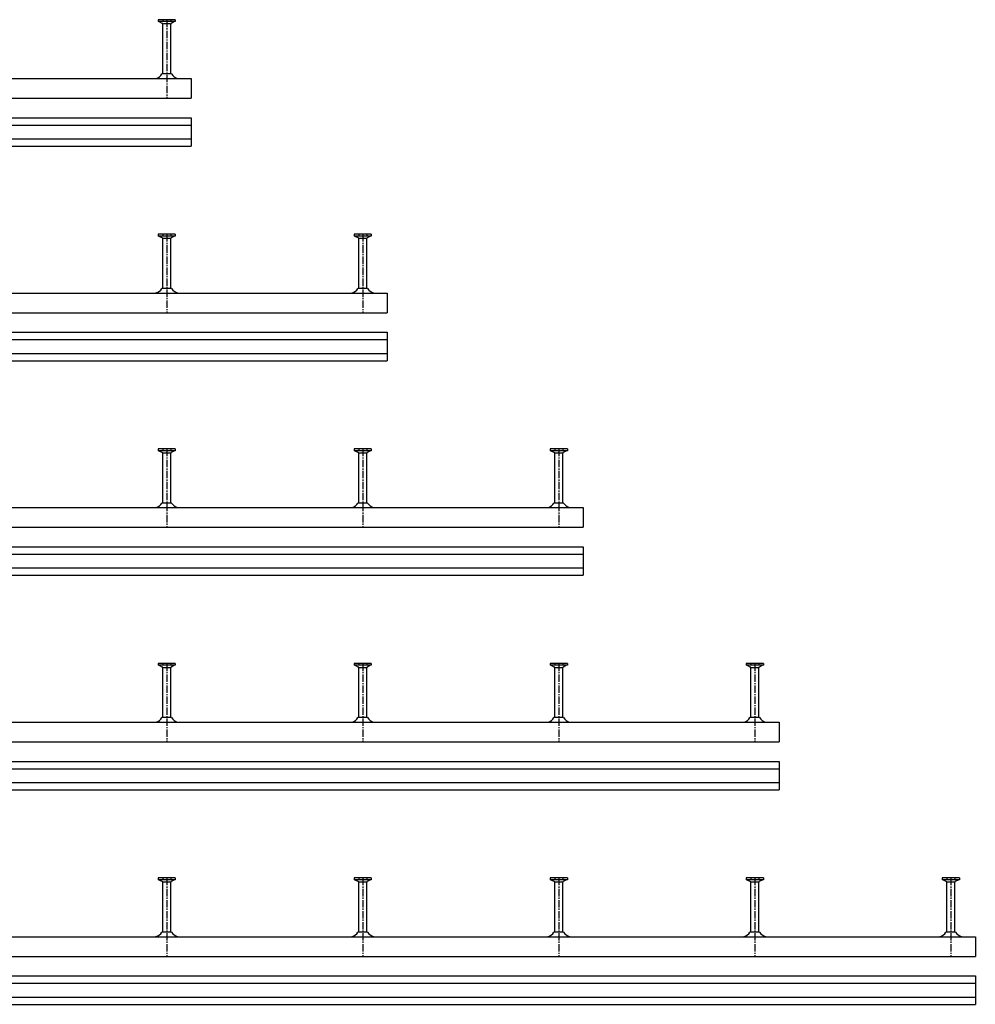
# Model space of a CAD drawing. Header units: millimetres. Extents: x -218 to 5901, y -4888 to 2743.
# Tile 22 of 25: x 1306 to 2281, y -946 to 59. Entities that reach past the tile are written whole.
import ezdxf

# ---------------------------------------------------------------- set-up
doc = ezdxf.new("R2010")
doc.units = ezdxf.units.MM
doc.header["$LTSCALE"] = 10
doc.linetypes.add('MITTE2', pattern=[1.125, 0.75, -0.125, 0.125, -0.125])
doc.layers.add('HALFEN', color=2, linetype='CONTINUOUS')

msp = doc.modelspace()

# ---------------------------------------------------------------- linework, layer by layer
at = {"layer": 'HALFEN'}
for p, q in [((1465, 59.2), (1447.5, 59.2)), ((1447.5, 59.2), (1447.5, 57.3)), ((1465, 57.3), (1447.5, 57.3)), ((1448.3, 57.3), (1451.8, 55.5)), ((1452.2, 59.2), (1452.2, 57.6)), ((1452.3, 3.9), (1452.3, 54.8)), ((1452.8, 55.2), (1459.7, 55.2)), ((1460.3, 59.2), (1460.3, 57.6)), ((1460.3, 3.9), (1460.3, 54.8)), ((1464.3, 57.3), (1460.7, 55.5)), ((1465, 59.2), (1465, 57.3)), ((1461.2, 3.9), (1451.3, 3.9)), ((-168.7, -0.8), (1481.3, -0.8)), ((1481.3, -0.8), (1481.3, -20.8)), ((-168.7, -20.8), (1481.3, -20.8)), ((-168.7, -40.8), (1481.3, -40.8)), ((-168.7, -48.3), (1481.3, -48.3)), ((1481.3, -40.8), (1481.3, -69.8)), ((-168.7, -62.3), (1481.3, -62.3)), ((-168.7, -69.8), (1481.3, -69.8)), ((1447.5, -159.8), (1447.5, -161.7)), ((1465, -159.8), (1447.5, -159.8)), ((1452.2, -159.8), (1452.2, -161.4)), ((1460.3, -159.8), (1460.3, -161.4)), ((1465, -159.8), (1465, -161.7)), ((1665, -159.8), (1647.5, -159.8)), ((1647.5, -159.8), (1647.5, -161.7)), ((1652.2, -159.8), (1652.2, -161.4)), ((1660.3, -159.8), (1660.3, -161.4)), ((1665, -159.8), (1665, -161.7)), ((1465, -161.7), (1447.5, -161.7)), ((1448.3, -161.7), (1451.8, -163.5)), ((1452.3, -215.1), (1452.3, -164.2)), ((1452.8, -163.8), (1459.7, -163.8)), ((1460.3, -215.1), (1460.3, -164.2)), ((1464.3, -161.7), (1460.7, -163.5)), ((1665, -161.7), (1647.5, -161.7)), ((1648.3, -161.7), (1651.8, -163.5)), ((1652.3, -215.1), (1652.3, -164.2)), ((1652.8, -163.8), (1659.7, -163.8)), ((1660.3, -215.1), (1660.3, -164.2)), ((1664.3, -161.7), (1660.7, -163.5)), ((-168.7, -219.8), (1681.3, -219.8)), ((1461.2, -215.1), (1451.3, -215.1)), ((1661.2, -215.1), (1651.3, -215.1)), ((1681.3, -219.8), (1681.3, -239.8)), ((-168.7, -239.8), (1681.3, -239.8)), ((-168.7, -259.8), (1681.3, -259.8)), ((1681.3, -259.8), (1681.3, -288.8)), ((-168.7, -267.3), (1681.3, -267.3)), ((-168.7, -281.3), (1681.3, -281.3)), ((-168.7, -288.8), (1681.3, -288.8)), ((1465, -378.8), (1447.5, -378.8)), ((1447.5, -378.8), (1447.5, -380.7)), ((1465, -380.7), (1447.5, -380.7)), ((1448.3, -380.7), (1451.8, -382.5)), ((1452.2, -378.8), (1452.2, -380.4)), ((1460.3, -378.8), (1460.3, -380.4)), ((1464.3, -380.7), (1460.7, -382.5)), ((1465, -378.8), (1465, -380.7)), ((1665, -378.8), (1647.5, -378.8)), ((1647.5, -378.8), (1647.5, -380.7)), ((1665, -380.7), (1647.5, -380.7)), ((1648.3, -380.7), (1651.8, -382.5)), ((1652.2, -378.8), (1652.2, -380.4)), ((1660.3, -378.8), (1660.3, -380.4)), ((1664.3, -380.7), (1660.7, -382.5)), ((1665, -378.8), (1665, -380.7)), ((1865, -378.8), (1847.5, -378.8)), ((1847.5, -378.8), (1847.5, -380.7)), ((1865, -380.7), (1847.5, -380.7)), ((1848.3, -380.7), (1851.8, -382.5)), ((1852.2, -378.8), (1852.2, -380.4)), ((1860.3, -378.8), (1860.3, -380.4)), ((1864.3, -380.7), (1860.7, -382.5)), ((1865, -378.8), (1865, -380.7)), ((1452.3, -434.1), (1452.3, -383.2)), ((1452.8, -382.8), (1459.7, -382.8)), ((1460.3, -434.1), (1460.3, -383.2)), ((1652.3, -434.1), (1652.3, -383.2)), ((1652.8, -382.8), (1659.7, -382.8)), ((1660.3, -434.1), (1660.3, -383.2)), ((1852.3, -434.1), (1852.3, -383.2)), ((1852.8, -382.8), (1859.7, -382.8)), ((1860.3, -434.1), (1860.3, -383.2)), ((-168.7, -438.8), (1881.3, -438.8)), ((1461.2, -434.1), (1451.3, -434.1)), ((1661.2, -434.1), (1651.3, -434.1)), ((1861.2, -434.1), (1851.3, -434.1)), ((1881.3, -438.8), (1881.3, -458.8)), ((-168.7, -458.8), (1881.3, -458.8)), ((-168.7, -478.8), (1881.3, -478.8)), ((1881.3, -478.8), (1881.3, -507.8)), ((-168.7, -486.3), (1881.3, -486.3)), ((-168.7, -500.3), (1881.3, -500.3)), ((-168.7, -507.8), (1881.3, -507.8)), ((1465, -597.8), (1447.5, -597.8)), ((1447.5, -597.8), (1447.5, -599.7)), ((1465, -599.7), (1447.5, -599.7)), ((1448.3, -599.7), (1451.8, -601.5)), ((1452.2, -597.8), (1452.2, -599.4)), ((1452.3, -653.1), (1452.3, -602.2)), ((1452.8, -601.8), (1459.7, -601.8)), ((1460.3, -597.8), (1460.3, -599.4)), ((1460.3, -653.1), (1460.3, -602.2)), ((1464.3, -599.7), (1460.7, -601.5)), ((1465, -597.8), (1465, -599.7)), ((1665, -597.8), (1647.5, -597.8)), ((1647.5, -597.8), (1647.5, -599.7)), ((1665, -599.7), (1647.5, -599.7)), ((1648.3, -599.7), (1651.8, -601.5)), ((1652.2, -597.8), (1652.2, -599.4)), ((1652.3, -653.1), (1652.3, -602.2)), ((1652.8, -601.8), (1659.7, -601.8)), ((1660.3, -597.8), (1660.3, -599.4)), ((1660.3, -653.1), (1660.3, -602.2)), ((1664.3, -599.7), (1660.7, -601.5)), ((1665, -597.8), (1665, -599.7)), ((1865, -597.8), (1847.5, -597.8)), ((1847.5, -597.8), (1847.5, -599.7)), ((1865, -599.7), (1847.5, -599.7)), ((1848.3, -599.7), (1851.8, -601.5)), ((1852.2, -597.8), (1852.2, -599.4)), ((1852.3, -653.1), (1852.3, -602.2)), ((1852.8, -601.8), (1859.7, -601.8)), ((1860.3, -597.8), (1860.3, -599.4)), ((1860.3, -653.1), (1860.3, -602.2)), ((1864.3, -599.7), (1860.7, -601.5)), ((1865, -597.8), (1865, -599.7)), ((2065, -597.8), (2047.5, -597.8)), ((2047.5, -597.8), (2047.5, -599.7)), ((2065, -599.7), (2047.5, -599.7)), ((2048.3, -599.7), (2051.8, -601.5)), ((2052.2, -597.8), (2052.2, -599.4)), ((2052.3, -653.1), (2052.3, -602.2)), ((2052.8, -601.8), (2059.7, -601.8)), ((2060.3, -597.8), (2060.3, -599.4)), ((2060.3, -653.1), (2060.3, -602.2)), ((2064.3, -599.7), (2060.7, -601.5)), ((2065, -597.8), (2065, -599.7)), ((1461.2, -653.1), (1451.3, -653.1)), ((1661.2, -653.1), (1651.3, -653.1)), ((1861.2, -653.1), (1851.3, -653.1)), ((2061.2, -653.1), (2051.3, -653.1)), ((-168.7, -657.8), (2081.3, -657.8)), ((2081.3, -657.8), (2081.3, -677.8)), ((-168.7, -677.8), (2081.3, -677.8)), ((-168.7, -697.8), (2081.3, -697.8)), ((2081.3, -697.8), (2081.3, -726.8)), ((-168.7, -705.3), (2081.3, -705.3)), ((-168.7, -719.3), (2081.3, -719.3)), ((-168.7, -726.8), (2081.3, -726.8)), ((1447.5, -816.8), (1447.5, -818.7)), ((1465, -816.8), (1447.5, -816.8)), ((1465, -818.7), (1447.5, -818.7)), ((1448.3, -818.7), (1451.8, -820.5)), ((1452.2, -816.8), (1452.2, -818.4)), ((1452.3, -872.1), (1452.3, -821.2)), ((1452.8, -820.8), (1459.7, -820.8)), ((1460.3, -816.8), (1460.3, -818.4)), ((1460.3, -872.1), (1460.3, -821.2)), ((1464.3, -818.7), (1460.7, -820.5)), ((1465, -816.8), (1465, -818.7)), ((1647.5, -816.8), (1647.5, -818.7)), ((1665, -816.8), (1647.5, -816.8)), ((1665, -818.7), (1647.5, -818.7)), ((1648.3, -818.7), (1651.8, -820.5)), ((1652.2, -816.8), (1652.2, -818.4)), ((1652.3, -872.1), (1652.3, -821.2)), ((1652.8, -820.8), (1659.7, -820.8)), ((1660.3, -816.8), (1660.3, -818.4)), ((1660.3, -872.1), (1660.3, -821.2)), ((1664.3, -818.7), (1660.7, -820.5)), ((1665, -816.8), (1665, -818.7)), ((1847.5, -816.8), (1847.5, -818.7)), ((1865, -816.8), (1847.5, -816.8)), ((1865, -818.7), (1847.5, -818.7)), ((1848.3, -818.7), (1851.8, -820.5)), ((1852.2, -816.8), (1852.2, -818.4)), ((1852.3, -872.1), (1852.3, -821.2)), ((1852.8, -820.8), (1859.7, -820.8)), ((1860.3, -816.8), (1860.3, -818.4)), ((1860.3, -872.1), (1860.3, -821.2)), ((1864.3, -818.7), (1860.7, -820.5)), ((1865, -816.8), (1865, -818.7)), ((2065, -816.8), (2047.5, -816.8)), ((2047.5, -816.8), (2047.5, -818.7)), ((2065, -818.7), (2047.5, -818.7)), ((2048.3, -818.7), (2051.8, -820.5)), ((2052.2, -816.8), (2052.2, -818.4)), ((2052.3, -872.1), (2052.3, -821.2)), ((2052.8, -820.8), (2059.7, -820.8)), ((2060.3, -816.8), (2060.3, -818.4)), ((2060.3, -872.1), (2060.3, -821.2)), ((2064.3, -818.7), (2060.7, -820.5)), ((2065, -816.8), (2065, -818.7)), ((2265, -816.8), (2247.5, -816.8)), ((2247.5, -816.8), (2247.5, -818.7)), ((2265, -818.7), (2247.5, -818.7)), ((2248.3, -818.7), (2251.8, -820.5)), ((2252.2, -816.8), (2252.2, -818.4)), ((2252.3, -872.1), (2252.3, -821.2)), ((2252.8, -820.8), (2259.7, -820.8)), ((2260.3, -816.8), (2260.3, -818.4)), ((2260.3, -872.1), (2260.3, -821.2)), ((2264.3, -818.7), (2260.7, -820.5)), ((2265, -816.8), (2265, -818.7)), ((1461.2, -872.1), (1451.3, -872.1)), ((1661.2, -872.1), (1651.3, -872.1)), ((1861.2, -872.1), (1851.3, -872.1)), ((2061.2, -872.1), (2051.3, -872.1)), ((2261.2, -872.1), (2251.3, -872.1)), ((-168.7, -876.8), (2281.3, -876.8)), ((2281.3, -876.8), (2281.3, -896.8)), ((-168.7, -896.8), (2281.3, -896.8)), ((-168.7, -916.8), (2281.3, -916.8)), ((-168.7, -924.3), (2281.3, -924.3)), ((2281.3, -916.8), (2281.3, -945.8)), ((-168.7, -938.3), (2281.3, -938.3)), ((-168.7, -945.8), (2281.3, -945.8))]:
    msp.add_line(p, q, dxfattribs=at)
at = {"layer": 'HALFEN', "color": 1, "linetype": 'MITTE2'}
for p, q in [((1456.3, 59.2), (1456.3, -20.8)), ((1456.3, -159.8), (1456.3, -239.8)), ((1656.3, -159.8), (1656.3, -239.8)), ((1456.3, -378.8), (1456.3, -458.8)), ((1656.3, -378.8), (1656.3, -458.8)), ((1856.3, -378.8), (1856.3, -458.8)), ((1456.3, -597.8), (1456.3, -677.8)), ((1656.3, -597.8), (1656.3, -677.8)), ((1856.3, -597.8), (1856.3, -677.8)), ((2056.3, -597.8), (2056.3, -677.8)), ((1456.3, -816.8), (1456.3, -896.8)), ((1656.3, -816.8), (1656.3, -896.8)), ((1856.3, -816.8), (1856.3, -896.8)), ((2056.3, -816.8), (2056.3, -896.8)), ((2256.3, -816.8), (2256.3, -896.8))]:
    msp.add_line(p, q, dxfattribs=at)
at = {"layer": 'HALFEN'}
for centre, radius, start, end in [((1451.5, 54.8), 0.8, 0, 62.3005), ((1461.1, 54.8), 0.8, 117.6995, 180), ((1442.7, 9), 10, 285.1143, 329.2679), ((1469.8, 9), 10, 210.7321, 254.8857), ((1451.5, -164.2), 0.8, 0, 62.3005), ((1461.1, -164.2), 0.8, 117.6995, 180), ((1651.5, -164.2), 0.8, 0, 62.3005), ((1661.1, -164.2), 0.8, 117.6995, 180), ((1442.7, -210), 10, 285.1143, 329.2679), ((1469.8, -210), 10, 210.7321, 254.8857), ((1642.7, -210), 10, 285.1143, 329.2679), ((1669.8, -210), 10, 210.7321, 254.8857), ((1451.5, -383.2), 0.8, 0, 62.3005), ((1461.1, -383.2), 0.8, 117.6995, 180), ((1651.5, -383.2), 0.8, 0, 62.3005), ((1661.1, -383.2), 0.8, 117.6995, 180), ((1851.5, -383.2), 0.8, 0, 62.3005), ((1861.1, -383.2), 0.8, 117.6995, 180), ((1442.7, -429), 10, 285.1143, 329.2679), ((1469.8, -429), 10, 210.7321, 254.8857), ((1642.7, -429), 10, 285.1143, 329.2679), ((1669.8, -429), 10, 210.7321, 254.8857), ((1842.7, -429), 10, 285.1143, 329.2679), ((1869.8, -429), 10, 210.7321, 254.8857), ((1451.5, -602.2), 0.8, 0, 62.3005), ((1461.1, -602.2), 0.8, 117.6995, 180), ((1651.5, -602.2), 0.8, 0, 62.3005), ((1661.1, -602.2), 0.8, 117.6995, 180), ((1851.5, -602.2), 0.8, 0, 62.3005), ((1861.1, -602.2), 0.8, 117.6995, 180), ((2051.5, -602.2), 0.8, 0, 62.3005), ((2061.1, -602.2), 0.8, 117.6995, 180), ((1442.7, -648), 10, 285.1143, 329.2679), ((1469.8, -648), 10, 210.7321, 254.8857), ((1642.7, -648), 10, 285.1143, 329.2679), ((1669.8, -648), 10, 210.7321, 254.8857), ((1842.7, -648), 10, 285.1143, 329.2679), ((1869.8, -648), 10, 210.7321, 254.8857), ((2042.7, -648), 10, 285.1143, 329.2679), ((2069.8, -648), 10, 210.7321, 254.8857), ((1451.5, -821.2), 0.8, 0, 62.3005), ((1461.1, -821.2), 0.8, 117.6995, 180), ((1651.5, -821.2), 0.8, 0, 62.3005), ((1661.1, -821.2), 0.8, 117.6995, 180), ((1851.5, -821.2), 0.8, 0, 62.3005), ((1861.1, -821.2), 0.8, 117.6995, 180), ((2051.5, -821.2), 0.8, 0, 62.3005), ((2061.1, -821.2), 0.8, 117.6995, 180), ((2251.5, -821.2), 0.8, 0, 62.3005), ((2261.1, -821.2), 0.8, 117.6995, 180), ((1442.7, -867), 10, 285.1143, 329.2679), ((1469.8, -867), 10, 210.7321, 254.8857), ((1642.7, -867), 10, 285.1143, 329.2679), ((1669.8, -867), 10, 210.7321, 254.8857), ((1842.7, -867), 10, 285.1143, 329.2679), ((1869.8, -867), 10, 210.7321, 254.8857), ((2042.7, -867), 10, 285.1143, 329.2679), ((2069.8, -867), 10, 210.7321, 254.8857), ((2242.7, -867), 10, 285.1143, 329.2679), ((2269.8, -867), 10, 210.7321, 254.8857)]:
    msp.add_arc(centre, radius, start, end, dxfattribs=at)

doc.saveas('drawing.dxf')
